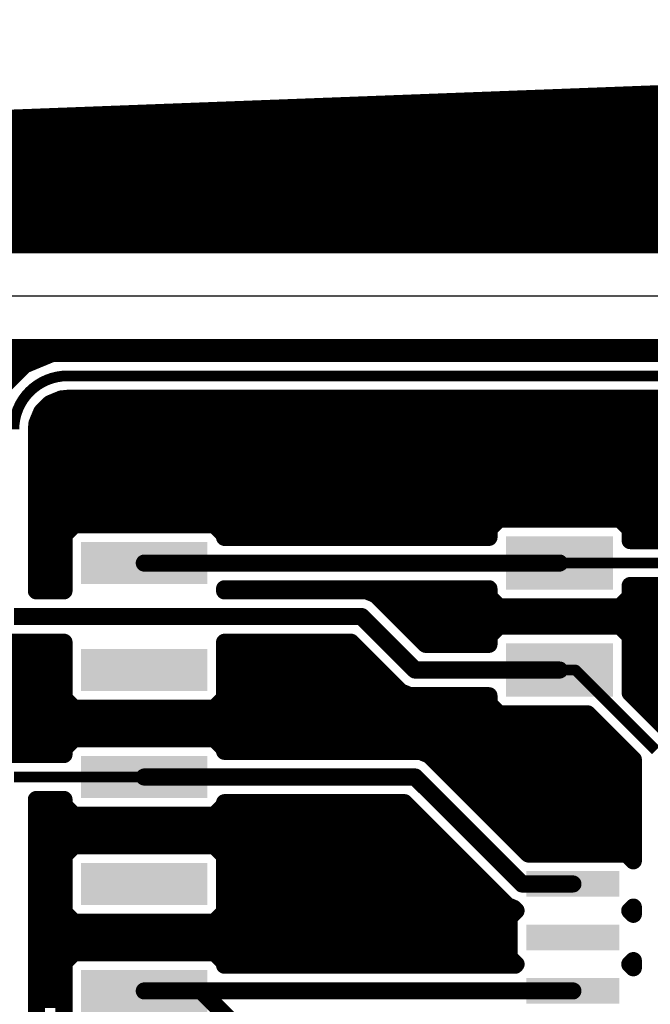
# Model space of a CAD drawing. Extents: x -9.1 to 58.6, y -5.3 to 48.5.
# Tile 10 of 17: x 2 to 17, y 25.1 to 48.5. Entities that reach past the tile are written whole.
import ezdxf

# ---------------------------------------------------------------- set-up
doc = ezdxf.new("R2010")
doc.units = 0
doc.layers.add('1', color=14, linetype='CONTINUOUS')
doc.layers.add('20', color=178, linetype='CONTINUOUS')

# ---------------------------------------------------------------- blocks, each defined once
blk = doc.blocks.new('RECT')
blk.add_solid([(-0.5, -0.5), (0.5, -0.5), (-0.5, 0.5), (0.5, 0.5)])

msp = doc.modelspace()

# ---------------------------------------------------------------- linework, layer by layer
at = {"layer": '1'}
for points, const_width in [([(-8.89, 45.72), (58.42, 48.26)], 0.4064), ([(7.2644, 46.3296), (58.42, 46.3296)], 0.4064), ([(-3.5052, 45.9232), (58.42, 45.9232)], 0.4064), ([(-8.89, 45.5168), (58.42, 45.5168)], 0.4064), ([(-8.89, 45.1104), (58.42, 45.1104)], 0.4064), ([(-8.89, 44.704), (58.42, 44.704)], 0.4064), ([(-8.89, 44.2976), (58.42, 44.2976)], 0.4064), ([(-8.89, 43.8912), (58.42, 43.8912)], 0.4064), ([(-8.89, 43.4848), (58.42, 43.4848)], 0.4064), ([(49.4425, 43.1192), (-2.7825, 43.1192)], 0.4064), ([(-1.3208, 40.6808), (47.9808, 40.6808)], 0.4064), ([(-1.3208, 40.64), (47.9808, 40.64)], 0.4064), ([(2.8163, 40.5384), (2.1535, 40.2638)], 0.4064), ([(31.9709, 40.5384), (2.8163, 40.5384)], 0.4064), ([(2.1535, 40.2638), (1.6462, 39.7565)], 0.4064), ([(2.1535, 40.2638), (2.1535, 40.2638)], 0.4064), ([(-1.3208, 40.2336), (2.1232, 40.2336)], 0.4064), ([(31.75, 40.005), (3.175, 40.005)], 0.254), ([(2.5625, 39.1442), (2.7658, 39.3475)], 0.4064), ([(2.7658, 39.3475), (3.0313, 39.4574)], 0.4064), ([(2.9428, 39.4208), (31.2166, 39.4208)], 0.4064), ([(3.0313, 39.4574), (3.175, 39.4716)], 0.4064), ([(3.175, 39.4716), (31.2166, 39.4716)], 0.4064), ([(2.4526, 38.8787), (2.5625, 39.1442)], 0.4064), ([(2.4384, 38.735), (2.4526, 38.8787)], 0.4064), ([(2.5088, 39.0144), (31.2166, 39.0144)], 0.4064), ([(2.4384, 34.8996), (2.4384, 38.735)], 0.4064), ([(2.4384, 38.608), (31.2166, 38.608)], 0.4064), ([(2.4384, 38.2016), (31.2166, 38.2016)], 0.4064), ([(2.4384, 37.7952), (31.2166, 37.7952)], 0.4064), ([(2.4384, 37.3888), (31.2166, 37.3888)], 0.4064), ([(2.4384, 36.9824), (31.2166, 36.9824)], 0.4064), ([(2.4384, 36.576), (13.3963, 36.576)], 0.4064), ([(13.4217, 36.6014), (13.1836, 36.3633)], 0.4064), ([(16.2983, 36.6014), (13.4217, 36.6014)], 0.4064), ([(16.5364, 36.3633), (16.2983, 36.6014)], 0.4064), ([(16.3237, 36.576), (18.8563, 36.576)], 0.4064), ([(3.3317, 36.4664), (3.0936, 36.2283)], 0.4064), ([(6.6683, 36.4664), (3.3317, 36.4664)], 0.4064), ([(6.9064, 36.2283), (6.6683, 36.4664)], 0.4064), ([(13.1836, 36.3633), (13.1836, 36.1696)], 0.4064), ([(16.5364, 36.0934), (16.5364, 36.3633)], 0.4064), ([(2.4384, 36.1696), (3.0936, 36.1696)], 0.4064), ([(3.0936, 36.2283), (3.0936, 34.8996)], 0.4064), ([(6.9064, 36.1696), (6.9064, 36.2283)], 0.4064), ([(13.1836, 36.1696), (6.9064, 36.1696)], 0.4064), ([(6.9064, 36.1696), (13.1836, 36.1696)], 0.4064), ([(16.5364, 36.1696), (18.6436, 36.1696)], 0.4064), ([(18.6436, 36.0934), (16.5364, 36.0934)], 0.4064), ([(2.4384, 35.7632), (3.0936, 35.7632)], 0.4064), ([(2.4384, 35.3568), (3.0936, 35.3568)], 0.4064), ([(14.86, 35.56), (5, 35.56)], 0.4064), ([(20.32, 35.56), (14.86, 35.56)], 0.254), ([(2.4384, 34.9504), (3.0936, 34.9504)], 0.4064), ([(3.0936, 34.8996), (2.4384, 34.8996)], 0.4064), ([(6.9064, 34.9504), (13.1836, 34.9504)], 0.4064), ([(6.9064, 34.8996), (6.9064, 34.9504)], 0.4064), ([(10.2813, 34.8996), (6.9064, 34.8996)], 0.4064), ([(10.5053, 34.8068), (10.2813, 34.8996)], 0.4064), ([(13.1836, 34.9504), (13.1836, 34.7567)], 0.4064), ([(16.5364, 34.7567), (16.5364, 35.0266)], 0.4064), ([(16.5364, 35.0266), (18.6436, 35.0266)], 0.4064), ([(16.5364, 34.9504), (18.6436, 34.9504)], 0.4064), ([(11.6825, 33.6296), (10.5053, 34.8068)], 0.4064), ([(13.1836, 34.7567), (13.4217, 34.5186)], 0.4064), ([(16.2983, 34.5186), (16.5364, 34.7567)], 0.4064), ([(10.7681, 34.544), (13.3963, 34.544)], 0.4064), ([(13.4217, 34.5186), (16.2983, 34.5186)], 0.4064), ([(16.3237, 34.544), (18.8563, 34.544)], 0.4064), ([(1.905, 34.29), (10.16, 34.29)], 0.4064), ([(10.16, 34.29), (11.43, 33.02)], 0.4064), ([(11.1745, 34.1376), (21.6916, 34.1376)], 0.4064), ([(13.4217, 34.0614), (13.1836, 33.8233)], 0.4064), ([(16.2983, 34.0614), (13.4217, 34.0614)], 0.4064), ([(16.5364, 33.8233), (16.2983, 34.0614)], 0.4064), ([(11.5809, 33.7312), (13.1836, 33.7312)], 0.4064), ([(13.1836, 33.8233), (13.1836, 33.6296)], 0.4064), ([(16.5364, 32.4779), (16.5364, 33.8233)], 0.4064), ([(16.5364, 33.7312), (18.6436, 33.7312)], 0.4064), ([(1.8248, 33.6804), (3.0936, 33.6804)], 0.4064), ([(3.0936, 33.6804), (3.0936, 32.3517)], 0.4064), ([(6.9064, 32.3517), (6.9064, 33.6804)], 0.4064), ([(6.9064, 33.6804), (9.9075, 33.6804)], 0.4064), ([(9.9075, 33.6804), (10.9132, 32.6747)], 0.4064), ([(13.1836, 33.6296), (11.6825, 33.6296)], 0.4064), ([(1.6775, 33.3248), (3.0936, 33.3248)], 0.4064), ([(6.9064, 33.3248), (10.2631, 33.3248)], 0.4064), ([(16.5364, 33.3248), (18.6436, 33.3248)], 0.4064), ([(11.43, 33.02), (14.86, 33.02)], 0.4064), ([(1.3426, 32.9184), (3.0936, 32.9184)], 0.4064), ([(6.9064, 32.9184), (10.6695, 32.9184)], 0.4064), ([(15.24, 33.02), (14.86, 33.02)], 0.254), ([(17.145, 31.115), (15.24, 33.02)], 0.254), ([(16.5364, 32.9184), (18.6436, 32.9184)], 0.4064), ([(10.9132, 32.6747), (11.0847, 32.5032)], 0.4064), ([(0.7226, 32.512), (3.0936, 32.512)], 0.4064), ([(3.0936, 32.3517), (3.3317, 32.1136)], 0.4064), ([(6.6683, 32.1136), (6.9064, 32.3517)], 0.4064), ([(6.9064, 32.512), (11.0759, 32.512)], 0.4064), ([(11.0847, 32.5032), (11.3087, 32.4104)], 0.4064), ([(11.3087, 32.4104), (13.1836, 32.4104)], 0.4064), ([(13.1836, 32.4104), (13.1836, 32.2167)], 0.4064), ([(16.5364, 32.512), (18.6436, 32.512)], 0.4064), ([(17.6784, 31.3359), (16.5364, 32.4779)], 0.4064), ([(-1.3208, 32.1056), (13.2947, 32.1056)], 0.4064), ([(3.3317, 32.1136), (6.6683, 32.1136)], 0.4064), ([(13.1836, 32.2167), (13.4217, 31.9786)], 0.4064), ([(16.9087, 32.1056), (18.6513, 32.1056)], 0.4064), ([(13.4217, 31.9786), (15.5271, 31.9786)], 0.4064), ([(15.5271, 31.9786), (16.6116, 30.8941)], 0.4064), ([(-1.3208, 31.6992), (15.8065, 31.6992)], 0.4064), ([(3.3317, 31.3864), (3.0936, 31.1483)], 0.4064), ([(6.6683, 31.3864), (3.3317, 31.3864)], 0.4064), ([(6.9064, 31.1483), (6.6683, 31.3864)], 0.4064), ([(-1.3208, 31.2928), (3.2381, 31.2928)], 0.4064), ([(3.0936, 31.1483), (3.0936, 31.0134)], 0.4064), ([(6.7619, 31.2928), (16.2129, 31.2928)], 0.4064), ([(6.9064, 31.0896), (6.9064, 31.1483)], 0.4064), ([(3.0936, 31.0134), (1.6841, 31.0134)], 0.4064), ([(11.5513, 31.0896), (6.9064, 31.0896)], 0.4064), ([(11.7753, 30.9968), (11.5513, 31.0896)], 0.4064), ([(14.1209, 28.6512), (11.7753, 30.9968)], 0.4064), ([(16.6116, 30.8941), (16.6116, 28.4893)], 0.4064), ([(11.8857, 30.8864), (16.6116, 30.8864)], 0.4064), ([(5, 30.48), (11.43, 30.48)], 0.4064), ([(11.43, 30.48), (13.97, 27.94)], 0.4064), ([(12.2921, 30.48), (16.6116, 30.48)], 0.4064), ([(1.905, 30.48), (5, 30.48)], 0.254), ([(12.6985, 30.0736), (16.6116, 30.0736)], 0.4064), ([(2.4384, 21.4884), (2.4384, 29.9466)], 0.4064), ([(2.4384, 29.9466), (3.0936, 29.9466)], 0.4064), ([(3.0936, 29.9466), (3.0936, 29.8117)], 0.4064), ([(3.0936, 29.8117), (3.3317, 29.5736)], 0.4064), ([(6.6683, 29.5736), (6.9064, 29.8117)], 0.4064), ([(6.9064, 29.8117), (6.9064, 29.8704)], 0.4064), ([(6.9064, 29.8704), (11.1775, 29.8704)], 0.4064), ([(11.1775, 29.8704), (13.4532, 27.5947)], 0.4064), ([(2.4384, 29.6672), (3.2381, 29.6672)], 0.4064), ([(3.3317, 29.5736), (6.6683, 29.5736)], 0.4064), ([(6.7619, 29.6672), (11.3807, 29.6672)], 0.4064), ([(13.1049, 29.6672), (16.6116, 29.6672)], 0.4064), ([(2.4384, 29.2608), (11.7871, 29.2608)], 0.4064), ([(13.5113, 29.2608), (16.6116, 29.2608)], 0.4064), ([(2.4384, 28.8544), (12.1935, 28.8544)], 0.4064), ([(3.3317, 28.8464), (3.0936, 28.6083)], 0.4064), ([(6.6683, 28.8464), (3.3317, 28.8464)], 0.4064), ([(6.9064, 28.6083), (6.6683, 28.8464)], 0.4064), ([(13.9177, 28.8544), (16.6116, 28.8544)], 0.4064), ([(3.0936, 28.6083), (3.0936, 27.2717)], 0.4064), ([(6.9064, 27.2717), (6.9064, 28.6083)], 0.4064), ([(16.4497, 28.6512), (14.1209, 28.6512)], 0.4064), ([(16.6116, 28.4893), (16.4497, 28.6512)], 0.4064), ([(2.4384, 28.448), (3.0936, 28.448)], 0.4064), ([(6.9064, 28.448), (12.5999, 28.448)], 0.4064), ([(2.4384, 28.0416), (3.0936, 28.0416)], 0.4064), ([(6.9064, 28.0416), (13.0063, 28.0416)], 0.4064), ([(13.97, 27.94), (15.1765, 27.94)], 0.4064), ([(2.4384, 27.6352), (3.0936, 27.6352)], 0.4064), ([(6.9064, 27.6352), (13.4127, 27.6352)], 0.4064), ([(13.4532, 27.5947), (13.6247, 27.4232)], 0.4064), ([(13.6247, 27.4232), (13.7684, 27.3637)], 0.4064), ([(16.5259, 27.305), (16.6116, 27.3907)], 0.4064), ([(16.6116, 27.3907), (16.6116, 27.2193)], 0.4064), ([(2.4384, 27.2288), (3.1365, 27.2288)], 0.4064), ([(3.0936, 27.2717), (3.3317, 27.0336)], 0.4064), ([(6.6683, 27.0336), (6.9064, 27.2717)], 0.4064), ([(6.8635, 27.2288), (13.7509, 27.2288)], 0.4064), ([(13.8271, 27.305), (13.6652, 27.1431)], 0.4064), ([(13.7684, 27.3637), (13.8271, 27.305)], 0.4064), ([(16.6116, 27.2193), (16.5259, 27.305)], 0.4064), ([(16.6021, 27.2288), (16.6116, 27.2288)], 0.4064), ([(3.3317, 27.0336), (6.6683, 27.0336)], 0.4064), ([(13.6652, 27.1431), (13.6652, 26.1969)], 0.4064), ([(2.4384, 26.8224), (13.6652, 26.8224)], 0.4064), ([(2.4384, 26.416), (13.6652, 26.416)], 0.4064), ([(3.3317, 26.3064), (3.0936, 26.0683)], 0.4064), ([(6.6683, 26.3064), (3.3317, 26.3064)], 0.4064), ([(6.9064, 26.0683), (6.6683, 26.3064)], 0.4064), ([(2.4384, 26.0096), (3.0936, 26.0096)], 0.4064), ([(3.0936, 26.0683), (3.0936, 24.7317)], 0.4064), ([(6.9064, 26.0096), (6.9064, 26.0683)], 0.4064), ([(13.8017, 26.0096), (6.9064, 26.0096)], 0.4064), ([(6.9064, 26.0096), (13.8017, 26.0096)], 0.4064), ([(13.6652, 26.1969), (13.8271, 26.035)], 0.4064), ([(13.8271, 26.035), (13.8017, 26.0096)], 0.4064), ([(16.5259, 26.035), (16.6116, 26.1207)], 0.4064), ([(16.6116, 25.9493), (16.5259, 26.035)], 0.4064), ([(16.5513, 26.0096), (16.6116, 26.0096)], 0.4064), ([(16.6116, 26.1207), (16.6116, 25.9493)], 0.4064), ([(2.4384, 25.6032), (3.0936, 25.6032)], 0.4064), ([(15.1765, 25.4), (5, 25.4)], 0.4064), ([(5.08, 25.4), (6.35, 25.4)], 0.4064), ([(6.35, 25.4), (7.62, 24.13)], 0.4064), ([(2.4384, 25.1968), (3.0936, 25.1968)], 0.4064)]:
    msp.add_lwpolyline(points, dxfattribs=dict(at, const_width=const_width))
for points, const_width in [([(7.2644, 46.4312, 1), (7.2644, 46.228)], 0.2032), ([(2.8163, 40.64, 1), (2.8163, 40.4368)], 0.2032), ([(2.8552, 40.4445, 1), (2.7774, 40.6323)], 0.2032), ([(2.1535, 40.3654, 1), (2.1535, 40.1622)], 0.2032), ([(2.1146, 40.3577, 1), (2.1923, 40.17)], 0.2032), ([(2.2253, 40.192, 1), (2.0816, 40.3357)], 0.2032), ([(2.1535, 40.1622, 1), (2.1535, 40.3654)], 0.2032), ([(2.1232, 40.132, 1), (2.1232, 40.3352)], 0.2032), ([(3.175, 40.005, 0.4142), (1.905, 38.735)], 0.254), ([(3.175, 40.0685, 1), (3.175, 39.9415)], 0.127), ([(3.175, 39.9415, 1), (3.175, 40.0685)], 0.127), ([(2.7269, 39.4413, 1), (2.8046, 39.2536)], 0.2032), ([(2.8376, 39.2756, 1), (2.6939, 39.4193)], 0.2032), ([(2.9428, 39.5224, 1), (2.9428, 39.3192)], 0.2032), ([(3.0213, 39.5586, 1), (3.0413, 39.3563)], 0.2032), ([(3.0702, 39.3636, 1), (2.9924, 39.5513)], 0.2032), ([(3.175, 39.5732, 1), (3.175, 39.37)], 0.2032), ([(3.185, 39.3705, 1), (3.165, 39.5727)], 0.2032), ([(2.4907, 39.2161, 1), (2.6344, 39.0724)], 0.2032), ([(2.6564, 39.1054, 1), (2.4687, 39.1831)], 0.2032), ([(2.5537, 38.8687, 1), (2.3514, 38.8887)], 0.2032), ([(2.5088, 39.116, 1), (2.5088, 38.9128)], 0.2032), ([(2.54, 38.735, 1), (2.3368, 38.735)], 0.2032), ([(2.3373, 38.745, 1), (2.5395, 38.725)], 0.2032), ([(2.3587, 38.9176, 1), (2.5464, 38.8398)], 0.2032), ([(2.4384, 38.7096, 1), (2.4384, 38.5064)], 0.2032), ([(2.4384, 38.3032, 1), (2.4384, 38.1)], 0.2032), ([(2.4384, 37.8968, 1), (2.4384, 37.6936)], 0.2032), ([(2.4384, 37.4904, 1), (2.4384, 37.2872)], 0.2032), ([(2.4384, 37.084, 1), (2.4384, 36.8808)], 0.2032), ([(2.4384, 36.6776, 1), (2.4384, 36.4744)], 0.2032), ([(13.4217, 36.703, 1), (13.4217, 36.4998)], 0.2032), ([(13.4935, 36.5296, 1), (13.3498, 36.6732)], 0.2032), ([(13.3963, 36.4744, 1), (13.3963, 36.6776)], 0.2032), ([(16.3702, 36.6732, 1), (16.2265, 36.5296)], 0.2032), ([(16.3237, 36.6776, 1), (16.3237, 36.4744)], 0.2032), ([(16.2983, 36.4998, 1), (16.2983, 36.703)], 0.2032), ([(3.3317, 36.568, 1), (3.3317, 36.3648)], 0.2032), ([(3.4035, 36.3946, 1), (3.2598, 36.5382)], 0.2032), ([(6.7402, 36.5382, 1), (6.5965, 36.3946)], 0.2032), ([(6.6683, 36.3648, 1), (6.6683, 36.568)], 0.2032), ([(13.2852, 36.3633, 1), (13.082, 36.3633)], 0.2032), ([(13.1118, 36.4352, 1), (13.2554, 36.2915)], 0.2032), ([(16.638, 36.3633, 1), (16.4348, 36.3633)], 0.2032), ([(16.4646, 36.2915, 1), (16.6082, 36.4352)], 0.2032), ([(2.4384, 36.2712, 1), (2.4384, 36.068)], 0.2032), ([(3.1952, 36.2283, 1), (2.992, 36.2283)], 0.2032), ([(3.0218, 36.3002, 1), (3.1654, 36.1565)], 0.2032), ([(3.0936, 36.068, 1), (3.0936, 36.2712)], 0.2032), ([(7.008, 36.2283, 1), (6.8048, 36.2283)], 0.2032), ([(6.9064, 36.2712, 1), (6.9064, 36.068)], 0.2032), ([(6.9064, 36.2712, 1), (6.9064, 36.068)], 0.2032), ([(6.8048, 36.1696, 1), (7.008, 36.1696)], 0.2032), ([(6.8346, 36.1565, 1), (6.9782, 36.3002)], 0.2032), ([(13.082, 36.1696, 1), (13.2852, 36.1696)], 0.2032), ([(13.1836, 36.068, 1), (13.1836, 36.2712)], 0.2032), ([(13.1836, 36.068, 1), (13.1836, 36.2712)], 0.2032), ([(16.5364, 36.2712, 1), (16.5364, 36.068)], 0.2032), ([(16.5364, 36.195, 1), (16.5364, 35.9918)], 0.2032), ([(16.4348, 36.0934, 1), (16.638, 36.0934)], 0.2032), ([(2.4384, 35.8648, 1), (2.4384, 35.6616)], 0.2032), ([(3.0936, 35.6616, 1), (3.0936, 35.8648)], 0.2032), ([(2.4384, 35.4584, 1), (2.4384, 35.2552)], 0.2032), ([(3.0936, 35.2552, 1), (3.0936, 35.4584)], 0.2032), ([(5, 35.6616, 1), (5, 35.4584)], 0.2032), ([(14.86, 35.6235, 1), (14.86, 35.4965)], 0.127), ([(14.86, 35.4584, 1), (14.86, 35.6616)], 0.2032), ([(2.4384, 35.052, 1), (2.4384, 34.8488)], 0.2032), ([(2.4384, 35.0012, 1), (2.4384, 34.798)], 0.2032), ([(3.0936, 34.8488, 1), (3.0936, 35.052)], 0.2032), ([(3.0936, 34.798, 1), (3.0936, 35.0012)], 0.2032), ([(6.9064, 35.052, 1), (6.9064, 34.8488)], 0.2032), ([(7.008, 34.9504, 1), (6.8048, 34.9504)], 0.2032), ([(6.9064, 35.0012, 1), (6.9064, 34.798)], 0.2032), ([(10.3201, 34.9935, 1), (10.2424, 34.8057)], 0.2032), ([(10.2813, 34.798, 1), (10.2813, 35.0012)], 0.2032), ([(13.2852, 34.9504, 1), (13.082, 34.9504)], 0.2032), ([(13.1836, 34.8488, 1), (13.1836, 35.052)], 0.2032), ([(16.638, 35.0266, 1), (16.4348, 35.0266)], 0.2032), ([(16.5364, 35.1282, 1), (16.5364, 34.925)], 0.2032), ([(16.5364, 35.052, 1), (16.5364, 34.8488)], 0.2032), ([(2.3368, 34.8996, 1), (2.54, 34.8996)], 0.2032), ([(2.992, 34.8996, 1), (3.1952, 34.8996)], 0.2032), ([(6.8048, 34.8996, 1), (7.008, 34.8996)], 0.2032), ([(10.5772, 34.8786, 1), (10.4335, 34.7349)], 0.2032), ([(10.4664, 34.7129, 1), (10.5442, 34.9007)], 0.2032), ([(13.2554, 34.8285, 1), (13.1118, 34.6848)], 0.2032), ([(13.082, 34.7567, 1), (13.2852, 34.7567)], 0.2032), ([(16.4348, 34.7567, 1), (16.638, 34.7567)], 0.2032), ([(16.6082, 34.6848, 1), (16.4646, 34.8285)], 0.2032), ([(10.7681, 34.6456, 1), (10.7681, 34.4424)], 0.2032), ([(13.4217, 34.6202, 1), (13.4217, 34.417)], 0.2032), ([(13.3498, 34.4468, 1), (13.4935, 34.5904)], 0.2032), ([(13.3963, 34.4424, 1), (13.3963, 34.6456)], 0.2032), ([(16.2265, 34.5904, 1), (16.3702, 34.4468)], 0.2032), ([(16.3237, 34.6456, 1), (16.3237, 34.4424)], 0.2032), ([(16.2983, 34.417, 1), (16.2983, 34.6202)], 0.2032), ([(10.2318, 34.3618, 1), (10.0882, 34.2182)], 0.2032), ([(10.16, 34.1884, 1), (10.16, 34.3916)], 0.2032), ([(11.1745, 34.2392, 1), (11.1745, 34.036)], 0.2032), ([(13.4217, 34.163, 1), (13.4217, 33.9598)], 0.2032), ([(13.4935, 33.9896, 1), (13.3498, 34.1332)], 0.2032), ([(16.3702, 34.1332, 1), (16.2265, 33.9896)], 0.2032), ([(16.2983, 33.9598, 1), (16.2983, 34.163)], 0.2032), ([(11.5809, 33.8328, 1), (11.5809, 33.6296)], 0.2032), ([(13.2852, 33.8233, 1), (13.082, 33.8233)], 0.2032), ([(13.1118, 33.8952, 1), (13.2554, 33.7515)], 0.2032), ([(13.1836, 33.6296, 1), (13.1836, 33.8328)], 0.2032), ([(16.638, 33.8233, 1), (16.4348, 33.8233)], 0.2032), ([(16.5364, 33.8328, 1), (16.5364, 33.6296)], 0.2032), ([(16.4646, 33.7515, 1), (16.6082, 33.8952)], 0.2032), ([(3.1952, 33.6804, 1), (2.992, 33.6804)], 0.2032), ([(3.0936, 33.5788, 1), (3.0936, 33.782)], 0.2032), ([(7.008, 33.6804, 1), (6.8048, 33.6804)], 0.2032), ([(6.9064, 33.782, 1), (6.9064, 33.5788)], 0.2032), ([(9.9793, 33.7522, 1), (9.8357, 33.6086)], 0.2032), ([(9.9075, 33.5788, 1), (9.9075, 33.782)], 0.2032), ([(11.6825, 33.7312, 1), (11.6825, 33.528)], 0.2032), ([(11.6107, 33.5578, 1), (11.7543, 33.7014)], 0.2032), ([(13.082, 33.6296, 1), (13.2852, 33.6296)], 0.2032), ([(13.1836, 33.528, 1), (13.1836, 33.7312)], 0.2032), ([(3.0936, 33.2232, 1), (3.0936, 33.4264)], 0.2032), ([(6.9064, 33.4264, 1), (6.9064, 33.2232)], 0.2032), ([(10.2631, 33.2232, 1), (10.2631, 33.4264)], 0.2032), ([(16.5364, 33.4264, 1), (16.5364, 33.2232)], 0.2032), ([(11.43, 33.1216, 1), (11.43, 32.9184)], 0.2032), ([(14.86, 32.9184, 1), (14.86, 33.1216)], 0.2032), ([(3.0936, 32.8168, 1), (3.0936, 33.02)], 0.2032), ([(6.9064, 33.02, 1), (6.9064, 32.8168)], 0.2032), ([(10.6695, 32.8168, 1), (10.6695, 33.02)], 0.2032), ([(11.3582, 32.9482, 1), (11.5018, 33.0918)], 0.2032), ([(14.86, 33.0835, 1), (14.86, 32.9565)], 0.127), ([(15.2849, 33.0649, 1), (15.1951, 32.9751)], 0.127), ([(15.24, 32.9565, 1), (15.24, 33.0835)], 0.127), ([(16.5364, 33.02, 1), (16.5364, 32.8168)], 0.2032), ([(10.985, 32.7465, 1), (10.8414, 32.6028)], 0.2032), ([(10.8414, 32.6028, 1), (10.985, 32.7465)], 0.2032), ([(3.1654, 32.4235, 1), (3.0218, 32.2798)], 0.2032), ([(3.0936, 32.4104, 1), (3.0936, 32.6136)], 0.2032), ([(6.9064, 32.6136, 1), (6.9064, 32.4104)], 0.2032), ([(6.9782, 32.2798, 1), (6.8346, 32.4235)], 0.2032), ([(11.1236, 32.5971, 1), (11.0458, 32.4093)], 0.2032), ([(11.0128, 32.4314, 1), (11.1565, 32.575)], 0.2032), ([(11.0759, 32.4104, 1), (11.0759, 32.6136)], 0.2032), ([(11.3087, 32.512, 1), (11.3087, 32.3088)], 0.2032), ([(11.2699, 32.3165, 1), (11.3476, 32.5043)], 0.2032), ([(13.2852, 32.4104, 1), (13.082, 32.4104)], 0.2032), ([(13.1836, 32.3088, 1), (13.1836, 32.512)], 0.2032), ([(16.5364, 32.6136, 1), (16.5364, 32.4104)], 0.2032), ([(16.6082, 32.5498, 1), (16.4646, 32.4061)], 0.2032), ([(16.4348, 32.4779, 1), (16.638, 32.4779)], 0.2032), ([(2.992, 32.3517, 1), (3.1952, 32.3517)], 0.2032), ([(3.3317, 32.2152, 1), (3.3317, 32.012)], 0.2032), ([(3.2598, 32.0418, 1), (3.4035, 32.1854)], 0.2032), ([(6.5965, 32.1854, 1), (6.7402, 32.0418)], 0.2032), ([(6.6683, 32.012, 1), (6.6683, 32.2152)], 0.2032), ([(6.8048, 32.3517, 1), (7.008, 32.3517)], 0.2032), ([(13.2554, 32.2885, 1), (13.1118, 32.1448)], 0.2032), ([(13.082, 32.2167, 1), (13.2852, 32.2167)], 0.2032), ([(13.2947, 32.004, 1), (13.2947, 32.2072)], 0.2032), ([(16.9087, 32.2072, 1), (16.9087, 32.004)], 0.2032), ([(13.4217, 32.0802, 1), (13.4217, 31.877)], 0.2032), ([(13.3498, 31.9068, 1), (13.4935, 32.0504)], 0.2032), ([(15.5989, 32.0504, 1), (15.4552, 31.9068)], 0.2032), ([(15.5271, 31.877, 1), (15.5271, 32.0802)], 0.2032), ([(15.8065, 31.5976, 1), (15.8065, 31.8008)], 0.2032), ([(3.3317, 31.488, 1), (3.3317, 31.2848)], 0.2032), ([(3.4035, 31.3146, 1), (3.2598, 31.4582)], 0.2032), ([(6.7402, 31.4582, 1), (6.5965, 31.3146)], 0.2032), ([(6.6683, 31.2848, 1), (6.6683, 31.488)], 0.2032), ([(3.1952, 31.1483, 1), (2.992, 31.1483)], 0.2032), ([(3.2381, 31.1912, 1), (3.2381, 31.3944)], 0.2032), ([(6.7619, 31.3944, 1), (6.7619, 31.1912)], 0.2032), ([(7.008, 31.1483, 1), (6.8048, 31.1483)], 0.2032), ([(16.2129, 31.1912, 1), (16.2129, 31.3944)], 0.2032), ([(3.0218, 31.2202, 1), (3.1654, 31.0765)], 0.2032), ([(2.992, 31.0134, 1), (3.1952, 31.0134)], 0.2032), ([(3.0936, 30.9118, 1), (3.0936, 31.115)], 0.2032), ([(6.9064, 31.1912, 1), (6.9064, 30.988)], 0.2032), ([(6.8048, 31.0896, 1), (7.008, 31.0896)], 0.2032), ([(6.8346, 31.0765, 1), (6.9782, 31.2202)], 0.2032), ([(11.5901, 31.1835, 1), (11.5124, 30.9957)], 0.2032), ([(11.5513, 30.988, 1), (11.5513, 31.1912)], 0.2032), ([(11.8472, 31.0686, 1), (11.7035, 30.9249)], 0.2032), ([(11.7364, 30.9029, 1), (11.8142, 31.0907)], 0.2032), ([(16.7132, 30.8941, 1), (16.51, 30.8941)], 0.2032), ([(11.8857, 30.988, 1), (11.8857, 30.7848)], 0.2032), ([(16.5398, 30.8222, 1), (16.6834, 30.9659)], 0.2032), ([(16.6116, 30.7848, 1), (16.6116, 30.988)], 0.2032), ([(5, 30.5816, 1), (5, 30.3784)], 0.2032), ([(11.5018, 30.5518, 1), (11.3582, 30.4082)], 0.2032), ([(11.43, 30.3784, 1), (11.43, 30.5816)], 0.2032), ([(12.2921, 30.5816, 1), (12.2921, 30.3784)], 0.2032), ([(16.6116, 30.3784, 1), (16.6116, 30.5816)], 0.2032), ([(5, 30.4165, 1), (5, 30.5435)], 0.127), ([(12.6985, 30.1752, 1), (12.6985, 29.972)], 0.2032), ([(16.6116, 29.972, 1), (16.6116, 30.1752)], 0.2032), ([(2.54, 29.9466, 1), (2.3368, 29.9466)], 0.2032), ([(2.4384, 30.0482, 1), (2.4384, 29.845)], 0.2032), ([(3.1952, 29.9466, 1), (2.992, 29.9466)], 0.2032), ([(3.1654, 29.8835, 1), (3.0218, 29.7398)], 0.2032), ([(3.0936, 29.845, 1), (3.0936, 30.0482)], 0.2032), ([(7.008, 29.8704, 1), (6.8048, 29.8704)], 0.2032), ([(6.9064, 29.972, 1), (6.9064, 29.7688)], 0.2032), ([(6.9782, 29.7398, 1), (6.8346, 29.8835)], 0.2032), ([(11.2493, 29.9422, 1), (11.1057, 29.7986)], 0.2032), ([(11.1775, 29.7688, 1), (11.1775, 29.972)], 0.2032), ([(2.4384, 29.7688, 1), (2.4384, 29.5656)], 0.2032), ([(2.992, 29.8117, 1), (3.1952, 29.8117)], 0.2032), ([(3.3317, 29.6752, 1), (3.3317, 29.472)], 0.2032), ([(3.2381, 29.5656, 1), (3.2381, 29.7688)], 0.2032), ([(3.2598, 29.5018, 1), (3.4035, 29.6454)], 0.2032), ([(6.5965, 29.6454, 1), (6.7402, 29.5018)], 0.2032), ([(6.7619, 29.7688, 1), (6.7619, 29.5656)], 0.2032), ([(6.6683, 29.472, 1), (6.6683, 29.6752)], 0.2032), ([(6.8048, 29.8117, 1), (7.008, 29.8117)], 0.2032), ([(11.3807, 29.5656, 1), (11.3807, 29.7688)], 0.2032), ([(13.1049, 29.7688, 1), (13.1049, 29.5656)], 0.2032), ([(16.6116, 29.5656, 1), (16.6116, 29.7688)], 0.2032), ([(2.4384, 29.3624, 1), (2.4384, 29.1592)], 0.2032), ([(11.7871, 29.1592, 1), (11.7871, 29.3624)], 0.2032), ([(13.5113, 29.3624, 1), (13.5113, 29.1592)], 0.2032), ([(16.6116, 29.1592, 1), (16.6116, 29.3624)], 0.2032), ([(2.4384, 28.956, 1), (2.4384, 28.7528)], 0.2032), ([(3.3317, 28.948, 1), (3.3317, 28.7448)], 0.2032), ([(3.4035, 28.7746, 1), (3.2598, 28.9182)], 0.2032), ([(6.7402, 28.9182, 1), (6.5965, 28.7746)], 0.2032), ([(6.6683, 28.7448, 1), (6.6683, 28.948)], 0.2032), ([(12.1935, 28.7528, 1), (12.1935, 28.956)], 0.2032), ([(13.9177, 28.956, 1), (13.9177, 28.7528)], 0.2032), ([(16.6116, 28.7528, 1), (16.6116, 28.956)], 0.2032), ([(3.1952, 28.6083, 1), (2.992, 28.6083)], 0.2032), ([(3.0218, 28.6802, 1), (3.1654, 28.5365)], 0.2032), ([(7.008, 28.6083, 1), (6.8048, 28.6083)], 0.2032), ([(6.8346, 28.5365, 1), (6.9782, 28.6802)], 0.2032), ([(14.1209, 28.7528, 1), (14.1209, 28.5496)], 0.2032), ([(14.0491, 28.5794, 1), (14.1927, 28.723)], 0.2032), ([(16.5216, 28.723, 1), (16.3779, 28.5794)], 0.2032), ([(16.4497, 28.5496, 1), (16.4497, 28.7528)], 0.2032), ([(2.4384, 28.5496, 1), (2.4384, 28.3464)], 0.2032), ([(3.0936, 28.3464, 1), (3.0936, 28.5496)], 0.2032), ([(6.9064, 28.5496, 1), (6.9064, 28.3464)], 0.2032), ([(12.5999, 28.3464, 1), (12.5999, 28.5496)], 0.2032), ([(16.51, 28.4893, 1), (16.7132, 28.4893)], 0.2032), ([(16.5398, 28.4175, 1), (16.6834, 28.5612)], 0.2032), ([(2.4384, 28.1432, 1), (2.4384, 27.94)], 0.2032), ([(3.0936, 27.94, 1), (3.0936, 28.1432)], 0.2032), ([(6.9064, 28.1432, 1), (6.9064, 27.94)], 0.2032), ([(13.0063, 27.94, 1), (13.0063, 28.1432)], 0.2032), ([(13.97, 28.0416, 1), (13.97, 27.8384)], 0.2032), ([(13.8982, 27.8682, 1), (14.0418, 28.0118)], 0.2032), ([(15.1765, 27.8384, 1), (15.1765, 28.0416)], 0.2032), ([(2.4384, 27.7368, 1), (2.4384, 27.5336)], 0.2032), ([(3.0936, 27.5336, 1), (3.0936, 27.7368)], 0.2032), ([(6.9064, 27.7368, 1), (6.9064, 27.5336)], 0.2032), ([(13.4127, 27.5336, 1), (13.4127, 27.7368)], 0.2032), ([(13.525, 27.6665, 1), (13.3814, 27.5228)], 0.2032), ([(13.3814, 27.5228, 1), (13.525, 27.6665)], 0.2032), ([(13.6636, 27.5171, 1), (13.5858, 27.3293)], 0.2032), ([(13.5528, 27.3514, 1), (13.6965, 27.495)], 0.2032), ([(16.7132, 27.3907, 1), (16.51, 27.3907)], 0.2032), ([(16.6834, 27.3188, 1), (16.5398, 27.4625)], 0.2032), ([(2.4384, 27.3304, 1), (2.4384, 27.1272)], 0.2032), ([(3.1654, 27.3435, 1), (3.0218, 27.1998)], 0.2032), ([(2.992, 27.2717, 1), (3.1952, 27.2717)], 0.2032), ([(3.1365, 27.1272, 1), (3.1365, 27.3304)], 0.2032), ([(6.8635, 27.3304, 1), (6.8635, 27.1272)], 0.2032), ([(6.8048, 27.2717, 1), (7.008, 27.2717)], 0.2032), ([(6.9782, 27.1998, 1), (6.8346, 27.3435)], 0.2032), ([(13.8402, 27.4355, 1), (13.6965, 27.2918)], 0.2032), ([(13.7295, 27.2698, 1), (13.8073, 27.4576)], 0.2032), ([(13.7509, 27.1272, 1), (13.7509, 27.3304)], 0.2032), ([(13.8989, 27.2332, 1), (13.7552, 27.3768)], 0.2032), ([(13.7552, 27.2332, 1), (13.8989, 27.3768)], 0.2032), ([(16.5978, 27.3768, 1), (16.4541, 27.2332)], 0.2032), ([(16.4541, 27.3768, 1), (16.5978, 27.2332)], 0.2032), ([(16.6021, 27.3304, 1), (16.6021, 27.1272)], 0.2032), ([(16.5398, 27.1475, 1), (16.6834, 27.2912)], 0.2032), ([(16.6116, 27.1272, 1), (16.6116, 27.3304)], 0.2032), ([(3.3317, 27.1352, 1), (3.3317, 26.932)], 0.2032), ([(3.2598, 26.9618, 1), (3.4035, 27.1054)], 0.2032), ([(6.5965, 27.1054, 1), (6.7402, 26.9618)], 0.2032), ([(6.6683, 26.932, 1), (6.6683, 27.1352)], 0.2032), ([(13.7668, 27.1431, 1), (13.5636, 27.1431)], 0.2032), ([(13.5934, 27.215, 1), (13.737, 27.0713)], 0.2032), ([(16.51, 27.2193, 1), (16.7132, 27.2193)], 0.2032), ([(2.4384, 26.924, 1), (2.4384, 26.7208)], 0.2032), ([(13.6652, 26.7208, 1), (13.6652, 26.924)], 0.2032), ([(2.4384, 26.5176, 1), (2.4384, 26.3144)], 0.2032), ([(3.3317, 26.408, 1), (3.3317, 26.2048)], 0.2032), ([(3.4035, 26.2346, 1), (3.2598, 26.3782)], 0.2032), ([(6.7402, 26.3782, 1), (6.5965, 26.2346)], 0.2032), ([(6.6683, 26.2048, 1), (6.6683, 26.408)], 0.2032), ([(13.6652, 26.3144, 1), (13.6652, 26.5176)], 0.2032), ([(2.4384, 26.1112, 1), (2.4384, 25.908)], 0.2032), ([(3.1952, 26.0683, 1), (2.992, 26.0683)], 0.2032), ([(3.0218, 26.1402, 1), (3.1654, 25.9965)], 0.2032), ([(3.0936, 25.908, 1), (3.0936, 26.1112)], 0.2032), ([(7.008, 26.0683, 1), (6.8048, 26.0683)], 0.2032), ([(6.9064, 26.1112, 1), (6.9064, 25.908)], 0.2032), ([(6.9064, 26.1112, 1), (6.9064, 25.908)], 0.2032), ([(6.8346, 25.9965, 1), (6.9782, 26.1402)], 0.2032), ([(13.737, 26.2687, 1), (13.5934, 26.125)], 0.2032), ([(13.5636, 26.1969, 1), (13.7668, 26.1969)], 0.2032), ([(13.8989, 25.9632, 1), (13.7552, 26.1068)], 0.2032), ([(13.7552, 25.9632, 1), (13.8989, 26.1068)], 0.2032), ([(13.8017, 25.908, 1), (13.8017, 26.1112)], 0.2032), ([(13.8017, 25.908, 1), (13.8017, 26.1112)], 0.2032), ([(16.5978, 26.1068, 1), (16.4541, 25.9632)], 0.2032), ([(16.4541, 26.1068, 1), (16.5978, 25.9632)], 0.2032), ([(16.5513, 26.1112, 1), (16.5513, 25.908)], 0.2032), ([(16.7132, 26.1207, 1), (16.51, 26.1207)], 0.2032), ([(16.6834, 26.0488, 1), (16.5398, 26.1925)], 0.2032), ([(16.6116, 25.908, 1), (16.6116, 26.1112)], 0.2032), ([(6.8048, 26.0096, 1), (7.008, 26.0096)], 0.2032), ([(13.7298, 26.0814, 1), (13.8735, 25.9378)], 0.2032), ([(16.51, 25.9493, 1), (16.7132, 25.9493)], 0.2032), ([(16.5398, 25.8775, 1), (16.6834, 26.0212)], 0.2032), ([(2.4384, 25.7048, 1), (2.4384, 25.5016)], 0.2032), ([(3.0936, 25.5016, 1), (3.0936, 25.7048)], 0.2032), ([(5, 25.5016, 1), (5, 25.2984)], 0.2032), ([(5.08, 25.5016, 1), (5.08, 25.2984)], 0.2032), ([(6.4218, 25.4718, 1), (6.2782, 25.3282)], 0.2032), ([(6.35, 25.2984, 1), (6.35, 25.5016)], 0.2032), ([(15.1765, 25.2984, 1), (15.1765, 25.5016)], 0.2032), ([(2.4384, 25.2984, 1), (2.4384, 25.0952)], 0.2032), ([(3.0936, 25.0952, 1), (3.0936, 25.2984)], 0.2032)]:
    msp.add_lwpolyline(points, format="xyb", dxfattribs=dict(at, const_width=const_width))
at = {"layer": '20'}
msp.add_line((49.2, 41.9), (-2.54, 41.9), dxfattribs=at)

# ---------------------------------------------------------------- block references
at = {"layer": '1', "xscale": 3}
for p in [(5, 35.56), (5, 33.02), (5, 30.48), (5, 27.94), (5, 25.4)]:
    msp.add_blockref('RECT', p, dxfattribs=at)
at = {"layer": '1'}
for p, xscale, yscale, rotation in [((14.86, 35.56), 2.54, 1.27, 180), ((14.86, 33.02), 2.54, 1.27, 180), ((15.1765, 27.94), 0.6096, 2.2098, 270), ((15.1765, 26.67), 0.6096, 2.2098, 270), ((15.1765, 25.4), 0.6096, 2.2098, 270)]:
    msp.add_blockref('RECT', p, dxfattribs=dict(at, xscale=xscale, yscale=yscale, rotation=rotation))

doc.saveas('drawing.dxf')
